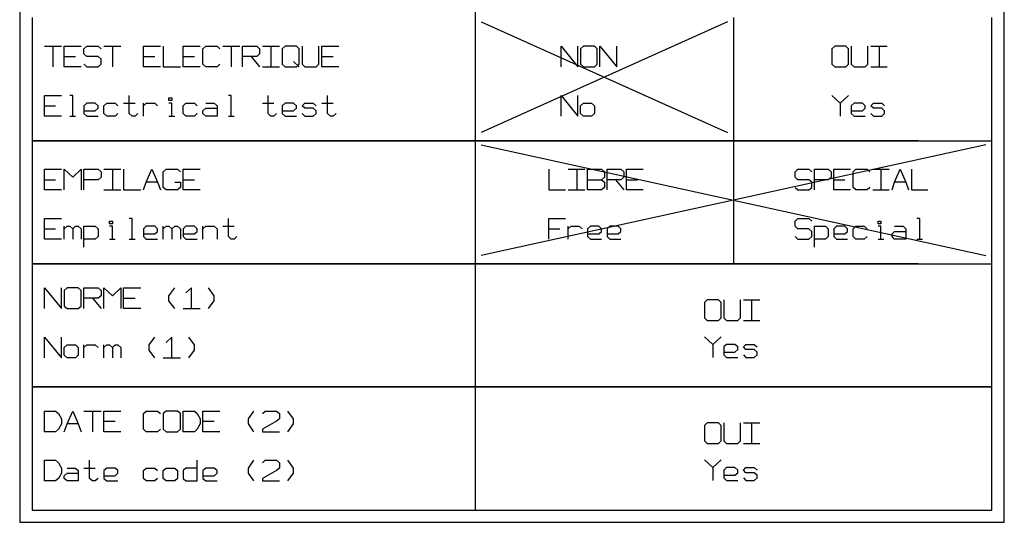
# Model space of a CAD drawing. Extents: x 0 to 1189, y 35 to 806.
# Tile 7 of 22: x 286 to 425, y 363 to 435. Entities that reach past the tile are written whole.
import ezdxf

# ---------------------------------------------------------------- set-up
doc = ezdxf.new("R2010")
doc.units = 0
doc.layers.add('1', color=1, linetype='CONTINUOUS')

msp = doc.modelspace()

# ---------------------------------------------------------------- linework, layer by layer
at = {"layer": '1'}
for p, q in [((285.7, 674.23), (285.7, 363.35)), ((425.43, 363.35), (425.43, 674.23)), ((350.33, 653.25), (350.33, 365.08)), ((287.45, 434.95), (287.45, 417.48)), ((387, 434.95), (387, 417.48)), ((423.68, 417.48), (423.68, 434.95)), ((351.2, 434.35), (386.15, 418.65)), ((386.15, 434.35), (351.2, 418.65)), ((289.2, 430.9), (291.62, 430.9)), ((290.4, 430.9), (290.4, 427.95)), ((292.02, 427.95), (292.02, 430.9)), ((292.02, 430.9), (294.42, 430.9)), ((294.82, 430.53), (295.22, 430.9)), ((294.82, 429.8), (294.82, 430.53)), ((295.22, 430.9), (296.85, 430.9)), ((296.85, 430.9), (297.25, 430.53)), ((297.65, 430.9), (300.05, 430.9)), ((298.85, 430.9), (298.85, 427.95)), ((303.27, 427.95), (303.27, 430.9)), ((303.27, 430.9), (305.67, 430.9)), ((306.07, 430.9), (306.07, 427.95)), ((308.9, 427.95), (308.9, 430.9)), ((308.9, 430.9), (311.3, 430.9)), ((311.7, 430.53), (312.1, 430.9)), ((311.7, 428.33), (311.7, 430.53)), ((312.1, 430.9), (313.72, 430.9)), ((313.72, 430.9), (314.12, 430.53)), ((314.52, 430.9), (316.92, 430.9)), ((315.72, 430.9), (315.72, 427.95)), ((317.32, 427.95), (317.32, 430.9)), ((317.32, 430.9), (319.35, 430.9)), ((319.35, 430.9), (319.75, 430.53)), ((319.75, 430.53), (319.75, 429.8)), ((320.15, 430.9), (322.55, 430.9)), ((321.35, 430.9), (321.35, 427.95)), ((323.37, 430.9), (322.95, 430.53)), ((322.95, 430.53), (322.95, 428.33)), ((324.97, 430.9), (323.37, 430.9)), ((325.37, 430.53), (324.97, 430.9)), ((325.37, 428.33), (325.37, 430.53)), ((325.77, 430.9), (325.77, 428.33)), ((328.17, 428.33), (328.17, 430.9)), ((328.57, 427.95), (328.57, 430.9)), ((328.57, 430.9), (331, 430.9)), ((362.55, 427.95), (362.55, 430.9)), ((362.55, 430.9), (364.92, 427.95)), ((364.92, 427.95), (364.92, 430.9)), ((365.7, 430.9), (365.3, 430.53)), ((365.3, 430.53), (365.3, 428.33)), ((367.27, 430.9), (365.7, 430.9)), ((367.67, 430.53), (367.27, 430.9)), ((367.67, 428.33), (367.67, 430.53)), ((368.05, 427.95), (368.05, 430.9)), ((368.05, 430.9), (370.42, 427.95)), ((370.42, 427.95), (370.42, 430.9)), ((401.37, 430.9), (400.97, 430.53)), ((400.97, 430.53), (400.97, 428.33)), ((402.95, 430.9), (401.37, 430.9)), ((403.32, 430.53), (402.95, 430.9)), ((403.32, 428.33), (403.32, 430.53)), ((403.72, 430.9), (403.72, 428.33)), ((406.07, 428.33), (406.07, 430.9)), ((406.47, 430.9), (408.82, 430.9)), ((407.65, 430.9), (407.65, 427.95)), ((292.02, 429.43), (293.62, 429.43)), ((295.22, 429.43), (294.82, 429.8)), ((296.85, 429.43), (295.22, 429.43)), ((297.25, 429.05), (296.85, 429.43)), ((297.25, 428.33), (297.25, 429.05)), ((303.27, 429.43), (304.87, 429.43)), ((308.9, 429.43), (310.5, 429.43)), ((319.35, 429.43), (317.32, 429.43)), ((318.55, 429.43), (319.75, 427.95)), ((319.75, 429.8), (319.35, 429.43)), ((328.57, 429.43), (330.2, 429.43)), ((294.42, 427.95), (292.02, 427.95)), ((294.82, 428.33), (295.22, 427.95)), ((295.22, 427.95), (296.85, 427.95)), ((296.85, 427.95), (297.25, 428.33)), ((305.67, 427.95), (303.27, 427.95)), ((306.07, 427.95), (308.5, 427.95)), ((311.3, 427.95), (308.9, 427.95)), ((312.1, 427.95), (311.7, 428.33)), ((313.72, 427.95), (312.1, 427.95)), ((314.12, 428.33), (313.72, 427.95)), ((320.15, 427.95), (322.55, 427.95)), ((322.95, 428.33), (323.37, 427.95)), ((323.37, 427.95), (324.97, 427.95)), ((325.37, 427.95), (324.57, 428.7)), ((324.97, 427.95), (325.37, 428.33)), ((325.77, 428.33), (326.17, 427.95)), ((326.17, 427.95), (327.77, 427.95)), ((327.77, 427.95), (328.17, 428.33)), ((331, 427.95), (328.57, 427.95)), ((365.3, 428.33), (365.7, 427.95)), ((365.7, 427.95), (367.27, 427.95)), ((367.27, 427.95), (367.67, 428.33)), ((400.97, 428.33), (401.37, 427.95)), ((401.37, 427.95), (402.95, 427.95)), ((402.95, 427.95), (403.32, 428.33)), ((403.72, 428.33), (404.12, 427.95)), ((404.12, 427.95), (405.7, 427.95)), ((405.7, 427.95), (406.07, 428.33)), ((406.47, 427.95), (408.82, 427.95)), ((289.2, 420.98), (289.2, 423.9)), ((289.2, 423.9), (291.62, 423.9)), ((293.22, 423.9), (292.82, 423.9)), ((293.22, 420.98), (293.22, 423.9)), ((301.25, 421.35), (301.25, 423.9)), ((306.87, 423.18), (306.87, 423.55)), ((306.87, 423.55), (307.27, 423.55)), ((307.27, 423.55), (307.27, 423.18)), ((315.72, 423.9), (315.32, 423.9)), ((315.72, 420.98), (315.72, 423.9)), ((320.95, 421.35), (320.95, 423.9)), ((329.4, 421.35), (329.4, 423.9)), ((362.55, 420.98), (362.55, 423.9)), ((362.55, 423.9), (364.92, 420.98)), ((364.92, 420.98), (364.92, 423.9)), ((400.97, 423.9), (402.15, 422.8)), ((402.15, 422.8), (403.32, 423.9)), ((289.2, 422.45), (290.8, 422.45)), ((295.22, 422.8), (294.82, 422.45)), ((294.82, 422.45), (294.82, 421.35)), ((296.42, 422.8), (295.22, 422.8)), ((296.85, 422.45), (296.42, 422.8)), ((296.42, 421.7), (296.85, 422.08)), ((296.85, 422.08), (296.85, 422.45)), ((297.65, 422.45), (298.05, 422.8)), ((297.65, 421.35), (297.65, 422.45)), ((298.05, 422.8), (299.25, 422.8)), ((299.25, 422.8), (299.65, 422.45)), ((300.45, 422.8), (302.07, 422.8)), ((303.27, 420.98), (303.27, 422.8)), ((303.27, 422.45), (303.67, 422.8)), ((303.67, 422.8), (304.87, 422.8)), ((304.87, 422.8), (305.27, 422.45)), ((307.27, 423.18), (306.87, 423.18)), ((307.27, 422.8), (306.87, 422.8)), ((307.27, 420.98), (307.27, 422.8)), ((308.9, 422.45), (309.3, 422.8)), ((308.9, 421.35), (308.9, 422.45)), ((309.3, 422.8), (310.5, 422.8)), ((310.5, 422.8), (310.9, 422.45)), ((311.7, 421.7), (312.1, 422.08)), ((312.1, 422.8), (313.32, 422.8)), ((312.1, 422.08), (313.72, 422.08)), ((313.32, 422.8), (313.72, 422.45)), ((313.72, 422.45), (313.72, 420.98)), ((320.15, 422.8), (321.75, 422.8)), ((323.37, 422.8), (322.95, 422.45)), ((322.95, 422.45), (322.95, 421.35)), ((324.57, 422.8), (323.37, 422.8)), ((324.97, 422.45), (324.57, 422.8)), ((324.57, 421.7), (324.97, 422.08)), ((324.97, 422.08), (324.97, 422.45)), ((325.77, 422.45), (326.17, 422.8)), ((326.17, 422.08), (325.77, 422.45)), ((326.17, 422.8), (327.37, 422.8)), ((327.37, 422.08), (326.17, 422.08)), ((327.37, 422.8), (327.77, 422.45)), ((327.77, 421.7), (327.37, 422.08)), ((328.57, 422.8), (330.2, 422.8)), ((365.3, 422.45), (365.7, 422.8)), ((365.3, 421.35), (365.3, 422.45)), ((365.7, 422.8), (366.87, 422.8)), ((366.87, 422.8), (367.27, 422.45)), ((367.27, 422.45), (367.27, 421.35)), ((402.15, 422.8), (402.15, 420.98)), ((404.12, 422.8), (403.72, 422.45)), ((403.72, 422.45), (403.72, 421.35)), ((405.3, 422.8), (404.12, 422.8)), ((405.7, 422.45), (405.3, 422.8)), ((405.3, 421.7), (405.7, 422.08)), ((405.7, 422.08), (405.7, 422.45)), ((406.47, 422.45), (406.87, 422.8)), ((406.87, 422.08), (406.47, 422.45)), ((406.87, 422.8), (408.05, 422.8)), ((408.05, 422.08), (406.87, 422.08)), ((408.05, 422.8), (408.45, 422.45)), ((408.45, 421.7), (408.05, 422.08)), ((291.62, 420.98), (289.2, 420.98)), ((292.82, 420.98), (293.62, 420.98)), ((294.82, 421.7), (296.42, 421.7)), ((294.82, 421.35), (295.22, 420.98)), ((295.22, 420.98), (296.85, 420.98)), ((298.05, 420.98), (297.65, 421.35)), ((299.25, 420.98), (298.05, 420.98)), ((299.65, 421.35), (299.25, 420.98)), ((301.65, 420.98), (301.25, 421.35)), ((302.07, 420.98), (301.65, 420.98)), ((302.47, 421.35), (302.07, 420.98)), ((306.87, 420.98), (307.7, 420.98)), ((309.3, 420.98), (308.9, 421.35)), ((310.5, 420.98), (309.3, 420.98)), ((310.9, 421.35), (310.5, 420.98)), ((311.7, 421.35), (311.7, 421.7)), ((312.1, 420.98), (311.7, 421.35)), ((313.72, 420.98), (312.1, 420.98)), ((315.32, 420.98), (316.12, 420.98)), ((321.35, 420.98), (320.95, 421.35)), ((321.75, 420.98), (321.35, 420.98)), ((322.15, 421.35), (321.75, 420.98)), ((322.95, 421.7), (324.57, 421.7)), ((322.95, 421.35), (323.37, 420.98)), ((323.37, 420.98), (324.97, 420.98)), ((325.77, 421.35), (326.17, 420.98)), ((326.17, 420.98), (327.37, 420.98)), ((327.37, 420.98), (327.77, 421.35)), ((327.77, 421.35), (327.77, 421.7)), ((329.8, 420.98), (329.4, 421.35)), ((330.2, 420.98), (329.8, 420.98)), ((330.6, 421.35), (330.2, 420.98)), ((365.7, 420.98), (365.3, 421.35)), ((366.87, 420.98), (365.7, 420.98)), ((367.27, 421.35), (366.87, 420.98)), ((403.72, 421.7), (405.3, 421.7)), ((403.72, 421.35), (404.12, 420.98)), ((404.12, 420.98), (405.7, 420.98)), ((406.47, 421.35), (406.87, 420.98)), ((406.87, 420.98), (408.05, 420.98)), ((408.05, 420.98), (408.45, 421.35)), ((408.45, 421.35), (408.45, 421.7)), ((413.2, 417.48), (287.45, 417.48)), ((287.45, 417.48), (287.45, 400.03)), ((287.45, 417.48), (423.68, 417.48)), ((351.2, 416.9), (422.82, 401.18)), ((422.82, 416.9), (351.2, 401.18)), ((387, 417.48), (387, 400.03)), ((423.68, 400.03), (423.68, 417.48)), ((289.2, 410.5), (289.2, 413.43)), ((289.2, 413.43), (291.62, 413.43)), ((292.02, 410.5), (292.02, 413.43)), ((292.02, 413.43), (293.22, 412.33)), ((293.22, 412.33), (294.42, 413.43)), ((294.42, 413.43), (294.42, 410.5)), ((294.82, 410.5), (294.82, 413.43)), ((294.82, 413.43), (296.85, 413.43)), ((296.85, 413.43), (297.25, 413.05)), ((297.25, 412.33), (296.85, 411.95)), ((297.25, 413.05), (297.25, 412.33)), ((297.65, 413.43), (300.05, 413.43)), ((298.85, 413.43), (298.85, 410.5)), ((300.45, 413.43), (300.45, 410.5)), ((303.67, 411.6), (304.47, 413.43)), ((304.47, 413.43), (305.27, 411.6)), ((306.07, 413.05), (306.47, 413.43)), ((306.07, 410.85), (306.07, 413.05)), ((306.47, 413.43), (308.1, 413.43)), ((308.1, 413.43), (308.5, 413.05)), ((308.9, 410.5), (308.9, 413.43)), ((308.9, 413.43), (311.3, 413.43)), ((360.8, 413.43), (360.8, 410.5)), ((363.55, 413.43), (365.92, 413.43)), ((364.75, 413.43), (364.75, 410.5)), ((366.3, 410.5), (366.3, 413.43)), ((366.3, 413.43), (368.27, 413.43)), ((368.27, 413.43), (368.67, 413.05)), ((368.67, 412.33), (368.27, 411.95)), ((368.67, 413.05), (368.67, 412.33)), ((369.05, 410.5), (369.05, 413.43)), ((369.05, 413.43), (371.02, 413.43)), ((371.02, 413.43), (371.42, 413.05)), ((371.42, 412.33), (371.02, 411.95)), ((371.42, 413.05), (371.42, 412.33)), ((371.8, 410.5), (371.8, 413.43)), ((371.8, 413.43), (374.17, 413.43)), ((395.75, 413.05), (396.12, 413.43)), ((395.75, 412.33), (395.75, 413.05)), ((396.12, 411.95), (395.75, 412.33)), ((396.12, 413.43), (397.7, 413.43)), ((397.7, 413.43), (398.1, 413.05)), ((398.5, 410.5), (398.5, 413.43)), ((398.5, 413.43), (400.45, 413.43)), ((400.45, 413.43), (400.85, 413.05)), ((400.85, 412.33), (400.45, 411.95)), ((400.85, 413.05), (400.85, 412.33)), ((401.25, 410.5), (401.25, 413.43)), ((401.25, 413.43), (403.6, 413.43)), ((404, 413.05), (404.37, 413.43)), ((404, 410.85), (404, 413.05)), ((404.37, 413.43), (405.95, 413.43)), ((405.95, 413.43), (406.35, 413.05)), ((406.75, 413.43), (409.1, 413.43)), ((407.92, 413.43), (407.92, 410.5)), ((409.87, 411.6), (410.67, 413.43)), ((410.67, 413.43), (411.45, 411.6)), ((412.25, 413.43), (412.25, 410.5)), ((289.2, 411.95), (290.8, 411.95)), ((296.85, 411.95), (294.82, 411.95)), ((303.27, 410.5), (303.67, 411.6)), ((305.27, 411.6), (303.67, 411.6)), ((305.27, 411.6), (305.67, 410.5)), ((306.47, 410.5), (306.07, 410.85)), ((307.7, 411.6), (308.5, 411.6)), ((308.5, 410.85), (308.1, 410.5)), ((308.5, 411.6), (308.5, 410.85)), ((308.9, 411.95), (310.5, 411.95)), ((366.3, 411.95), (368.27, 411.95)), ((368.27, 411.95), (368.67, 411.6)), ((368.67, 410.85), (368.27, 410.5)), ((368.67, 411.6), (368.67, 410.85)), ((371.02, 411.95), (369.05, 411.95)), ((370.25, 411.95), (371.42, 410.5)), ((371.8, 411.95), (373.37, 411.95)), ((395.75, 410.85), (396.12, 410.5)), ((397.7, 411.95), (396.12, 411.95)), ((398.1, 411.6), (397.7, 411.95)), ((397.7, 410.5), (398.1, 410.85)), ((398.1, 410.85), (398.1, 411.6)), ((400.45, 411.95), (398.5, 411.95)), ((401.25, 411.95), (402.8, 411.95)), ((404.37, 410.5), (404, 410.85)), ((406.35, 410.85), (405.95, 410.5)), ((409.5, 410.5), (409.87, 411.6)), ((411.45, 411.6), (409.87, 411.6)), ((411.45, 411.6), (411.85, 410.5)), ((291.62, 410.5), (289.2, 410.5)), ((297.65, 410.5), (300.05, 410.5)), ((300.45, 410.5), (302.87, 410.5)), ((308.1, 410.5), (306.47, 410.5)), ((311.3, 410.5), (308.9, 410.5)), ((360.8, 410.5), (363.17, 410.5)), ((363.55, 410.5), (365.92, 410.5)), ((368.27, 410.5), (366.3, 410.5)), ((374.17, 410.5), (371.8, 410.5)), ((396.12, 410.5), (397.7, 410.5)), ((403.6, 410.5), (401.25, 410.5)), ((405.95, 410.5), (404.37, 410.5)), ((406.75, 410.5), (409.1, 410.5)), ((412.25, 410.5), (414.6, 410.5)), ((289.2, 403.5), (289.2, 406.45)), ((289.2, 406.45), (291.62, 406.45)), ((292.02, 403.5), (292.02, 405.35)), ((292.02, 404.98), (292.42, 405.35)), ((292.42, 405.35), (292.82, 405.35)), ((292.82, 405.35), (293.22, 404.98)), ((293.22, 404.98), (293.62, 405.35)), ((293.62, 405.35), (294.02, 405.35)), ((294.02, 405.35), (294.42, 404.98)), ((294.82, 402.4), (294.82, 405.35)), ((294.82, 405.35), (296.42, 405.35)), ((296.42, 405.35), (296.85, 404.98)), ((298.45, 405.7), (298.45, 406.08)), ((298.45, 406.08), (298.85, 406.08)), ((298.85, 405.7), (298.45, 405.7)), ((298.85, 405.35), (298.45, 405.35)), ((298.85, 406.08), (298.85, 405.7)), ((298.85, 403.5), (298.85, 405.35)), ((301.65, 406.45), (301.25, 406.45)), ((301.65, 403.5), (301.65, 406.45)), ((303.67, 405.35), (303.27, 404.98)), ((304.87, 405.35), (303.67, 405.35)), ((305.27, 404.98), (304.87, 405.35)), ((306.07, 403.5), (306.07, 405.35)), ((306.07, 404.98), (306.47, 405.35)), ((306.47, 405.35), (306.87, 405.35)), ((306.87, 405.35), (307.27, 404.98)), ((307.27, 404.98), (307.7, 405.35)), ((307.7, 405.35), (308.1, 405.35)), ((308.1, 405.35), (308.5, 404.98)), ((309.3, 405.35), (308.9, 404.98)), ((310.5, 405.35), (309.3, 405.35)), ((310.9, 404.98), (310.5, 405.35)), ((311.7, 403.5), (311.7, 405.35)), ((311.7, 404.98), (312.1, 405.35)), ((312.1, 405.35), (313.32, 405.35)), ((313.32, 405.35), (313.72, 404.98)), ((314.52, 405.35), (316.12, 405.35)), ((315.32, 403.88), (315.32, 406.45)), ((360.8, 403.5), (360.8, 406.45)), ((360.8, 406.45), (363.17, 406.45)), ((363.55, 403.5), (363.55, 405.35)), ((363.55, 404.98), (363.95, 405.35)), ((363.95, 405.35), (365.12, 405.35)), ((365.12, 405.35), (365.52, 404.98)), ((366.7, 405.35), (366.3, 404.98)), ((367.87, 405.35), (366.7, 405.35)), ((368.27, 404.98), (367.87, 405.35)), ((369.45, 405.35), (369.05, 404.98)), ((370.62, 405.35), (369.45, 405.35)), ((371.02, 404.98), (370.62, 405.35)), ((395.75, 406.08), (396.12, 406.45)), ((395.75, 405.35), (395.75, 406.08)), ((396.12, 404.98), (395.75, 405.35)), ((396.12, 406.45), (397.7, 406.45)), ((397.7, 406.45), (398.1, 406.08)), ((398.5, 402.4), (398.5, 405.35)), ((398.5, 405.35), (400.05, 405.35)), ((400.05, 405.35), (400.45, 404.98)), ((401.62, 405.35), (401.25, 404.98)), ((402.8, 405.35), (401.62, 405.35)), ((403.2, 404.98), (402.8, 405.35)), ((404, 404.98), (404.37, 405.35)), ((404.37, 405.35), (405.55, 405.35)), ((405.55, 405.35), (405.95, 404.98)), ((407.52, 405.7), (407.52, 406.08)), ((407.52, 406.08), (407.92, 406.08)), ((407.92, 405.7), (407.52, 405.7)), ((407.92, 405.35), (407.52, 405.35)), ((407.92, 406.08), (407.92, 405.7)), ((407.92, 403.5), (407.92, 405.35)), ((409.87, 405.35), (411.07, 405.35)), ((411.07, 405.35), (411.45, 404.98)), ((413.42, 406.45), (413.02, 406.45)), ((413.42, 403.5), (413.42, 406.45)), ((289.2, 404.98), (290.8, 404.98)), ((293.22, 404.98), (293.22, 403.5)), ((294.42, 404.98), (294.42, 403.5)), ((296.85, 403.88), (296.42, 403.5)), ((296.85, 404.98), (296.85, 403.88)), ((303.27, 404.98), (303.27, 403.88)), ((303.27, 404.25), (304.87, 404.25)), ((303.27, 403.88), (303.67, 403.5)), ((304.87, 404.25), (305.27, 404.6)), ((305.27, 404.6), (305.27, 404.98)), ((307.27, 404.98), (307.27, 403.5)), ((308.5, 404.98), (308.5, 403.5)), ((308.9, 404.98), (308.9, 403.88)), ((308.9, 404.25), (310.5, 404.25)), ((308.9, 403.88), (309.3, 403.5)), ((310.5, 404.25), (310.9, 404.6)), ((310.9, 404.6), (310.9, 404.98)), ((313.72, 404.98), (313.72, 403.5)), ((315.72, 403.5), (315.32, 403.88)), ((316.52, 403.88), (316.12, 403.5)), ((360.8, 404.98), (362.37, 404.98)), ((366.3, 404.98), (366.3, 403.88)), ((366.3, 404.25), (367.87, 404.25)), ((366.3, 403.88), (366.7, 403.5)), ((367.87, 404.25), (368.27, 404.6)), ((368.27, 404.6), (368.27, 404.98)), ((369.05, 404.98), (369.05, 403.88)), ((369.05, 404.25), (370.62, 404.25)), ((369.05, 403.88), (369.45, 403.5)), ((370.62, 404.25), (371.02, 404.6)), ((371.02, 404.6), (371.02, 404.98)), ((395.75, 403.88), (396.12, 403.5)), ((397.7, 404.98), (396.12, 404.98)), ((398.1, 404.6), (397.7, 404.98)), ((397.7, 403.5), (398.1, 403.88)), ((398.1, 403.88), (398.1, 404.6)), ((400.45, 403.88), (400.05, 403.5)), ((400.45, 404.98), (400.45, 403.88)), ((401.25, 404.98), (401.25, 403.88)), ((401.25, 404.25), (402.8, 404.25)), ((401.25, 403.88), (401.62, 403.5)), ((402.8, 404.25), (403.2, 404.6)), ((403.2, 404.6), (403.2, 404.98)), ((404, 403.88), (404, 404.98)), ((404.37, 403.5), (404, 403.88)), ((405.95, 403.88), (405.55, 403.5)), ((409.5, 404.25), (409.87, 404.6)), ((409.5, 403.88), (409.5, 404.25)), ((409.87, 403.5), (409.5, 403.88)), ((409.87, 404.6), (411.45, 404.6)), ((411.45, 404.98), (411.45, 403.5)), ((291.62, 403.5), (289.2, 403.5)), ((296.42, 403.5), (294.82, 403.5)), ((298.45, 403.5), (299.25, 403.5)), ((301.25, 403.5), (302.07, 403.5)), ((303.67, 403.5), (305.27, 403.5)), ((309.3, 403.5), (310.9, 403.5)), ((316.12, 403.5), (315.72, 403.5)), ((366.7, 403.5), (368.27, 403.5)), ((369.45, 403.5), (371.02, 403.5)), ((396.12, 403.5), (397.7, 403.5)), ((400.05, 403.5), (398.5, 403.5)), ((401.62, 403.5), (403.2, 403.5)), ((405.55, 403.5), (404.37, 403.5)), ((407.52, 403.5), (408.32, 403.5)), ((411.45, 403.5), (409.87, 403.5)), ((413.02, 403.5), (413.82, 403.5)), ((413.2, 400.03), (287.45, 400.03)), ((287.45, 400.03), (287.45, 382.55)), ((287.45, 400.03), (423.68, 400.03)), ((423.68, 382.55), (423.68, 400.03)), ((289.2, 393.68), (289.2, 396.6)), ((289.2, 396.6), (291.62, 393.68)), ((291.62, 393.68), (291.62, 396.6)), ((292.42, 396.6), (292.02, 396.23)), ((292.02, 396.23), (292.02, 394.03)), ((294.02, 396.6), (292.42, 396.6)), ((294.42, 396.23), (294.02, 396.6)), ((294.42, 394.03), (294.42, 396.23)), ((294.82, 393.68), (294.82, 396.6)), ((294.82, 396.6), (296.85, 396.6)), ((296.85, 396.6), (297.25, 396.23)), ((297.25, 395.5), (296.85, 395.13)), ((297.25, 396.23), (297.25, 395.5)), ((297.65, 393.68), (297.65, 396.6)), ((297.65, 396.6), (298.85, 395.5)), ((298.85, 395.5), (300.05, 396.6)), ((300.05, 396.6), (300.05, 393.68)), ((300.45, 393.68), (300.45, 396.6)), ((300.45, 396.6), (302.87, 396.6)), ((306.87, 395.5), (307.7, 396.6)), ((306.87, 394.78), (306.87, 395.5)), ((310.1, 396.6), (309.3, 395.88)), ((310.1, 393.68), (310.1, 396.6)), ((313.32, 395.5), (312.5, 396.6)), ((313.32, 394.78), (313.32, 395.5)), ((296.85, 395.13), (294.82, 395.13)), ((296.02, 395.13), (297.25, 393.68)), ((300.45, 395.13), (302.07, 395.13)), ((307.7, 393.68), (306.87, 394.78)), ((312.5, 393.68), (313.32, 394.78)), ((383.27, 394.93), (382.9, 394.55)), ((382.9, 394.55), (382.9, 392.35)), ((384.85, 394.93), (383.27, 394.93)), ((385.25, 394.55), (384.85, 394.93)), ((385.25, 392.35), (385.25, 394.55)), ((385.65, 394.93), (385.65, 392.35)), ((388, 392.35), (388, 394.93)), ((388.4, 394.93), (390.75, 394.93)), ((389.57, 394.93), (389.57, 392)), ((292.02, 394.03), (292.42, 393.68)), ((292.42, 393.68), (294.02, 393.68)), ((294.02, 393.68), (294.42, 394.03)), ((302.87, 393.68), (300.45, 393.68)), ((308.9, 393.68), (311.3, 393.68)), ((382.9, 392.35), (383.27, 392)), ((383.27, 392), (384.85, 392)), ((384.85, 392), (385.25, 392.35)), ((385.65, 392.35), (386.02, 392)), ((386.02, 392), (387.6, 392)), ((387.6, 392), (388, 392.35)), ((388.4, 392), (390.75, 392)), ((289.2, 386.68), (289.2, 389.63)), ((289.2, 389.63), (291.62, 386.68)), ((291.62, 386.68), (291.62, 389.63)), ((292.02, 388.15), (292.42, 388.53)), ((292.42, 388.53), (293.62, 388.53)), ((293.62, 388.53), (294.02, 388.15)), ((294.82, 386.68), (294.82, 388.53)), ((294.82, 388.15), (295.22, 388.53)), ((295.22, 388.53), (296.42, 388.53)), ((296.42, 388.53), (296.85, 388.15)), ((297.65, 386.68), (297.65, 388.53)), ((297.65, 388.15), (298.05, 388.53)), ((298.05, 388.53), (298.45, 388.53)), ((298.45, 388.53), (298.85, 388.15)), ((298.85, 388.15), (299.25, 388.53)), ((299.25, 388.53), (299.65, 388.53)), ((299.65, 388.53), (300.05, 388.15)), ((304.07, 388.53), (304.87, 389.63)), ((304.07, 387.78), (304.07, 388.53)), ((307.27, 389.63), (306.47, 388.88)), ((307.27, 386.68), (307.27, 389.63)), ((310.5, 388.53), (309.7, 389.63)), ((310.5, 387.78), (310.5, 388.53)), ((382.9, 389.68), (384.07, 388.58)), ((384.07, 388.58), (385.25, 389.68)), ((384.07, 388.58), (384.07, 386.75)), ((386.02, 388.58), (385.65, 388.23)), ((387.2, 388.58), (386.02, 388.58)), ((387.6, 388.23), (387.2, 388.58)), ((388.4, 388.23), (388.77, 388.58)), ((388.77, 388.58), (389.95, 388.58)), ((389.95, 388.58), (390.35, 388.23)), ((292.02, 387.05), (292.02, 388.15)), ((294.02, 388.15), (294.02, 387.05)), ((298.85, 388.15), (298.85, 386.68)), ((300.05, 388.15), (300.05, 386.68)), ((304.87, 386.68), (304.07, 387.78)), ((309.7, 386.68), (310.5, 387.78)), ((385.65, 388.23), (385.65, 387.13)), ((385.65, 387.48), (387.2, 387.48)), ((385.65, 387.13), (386.02, 386.75)), ((387.2, 387.48), (387.6, 387.85)), ((387.6, 387.85), (387.6, 388.23)), ((388.77, 387.85), (388.4, 388.23)), ((388.4, 387.13), (388.77, 386.75)), ((389.95, 387.85), (388.77, 387.85)), ((390.35, 387.48), (389.95, 387.85)), ((389.95, 386.75), (390.35, 387.13)), ((390.35, 387.13), (390.35, 387.48)), ((292.42, 386.68), (292.02, 387.05)), ((293.62, 386.68), (292.42, 386.68)), ((294.02, 387.05), (293.62, 386.68)), ((306.07, 386.68), (308.5, 386.68)), ((386.02, 386.75), (387.6, 386.75)), ((388.77, 386.75), (389.95, 386.75)), ((423.68, 382.55), (287.45, 382.55)), ((287.45, 382.55), (287.45, 365.08)), ((287.45, 382.55), (423.68, 382.55)), ((423.68, 365.08), (423.68, 382.55)), ((289.2, 376.2), (289.2, 379.13)), ((289.2, 379.13), (290.8, 379.13)), ((290.8, 379.13), (291.2, 378.78)), ((291.2, 378.78), (291.62, 378.03)), ((292.42, 377.3), (293.22, 379.13)), ((293.22, 379.13), (294.02, 377.3)), ((294.82, 379.13), (297.25, 379.13)), ((296.02, 379.13), (296.02, 376.2)), ((297.65, 376.2), (297.65, 379.13)), ((297.65, 379.13), (300.05, 379.13)), ((303.27, 378.78), (303.67, 379.13)), ((303.27, 376.58), (303.27, 378.78)), ((303.67, 379.13), (305.27, 379.13)), ((305.27, 379.13), (305.67, 378.78)), ((306.47, 379.13), (306.07, 378.78)), ((306.07, 378.78), (306.07, 376.58)), ((308.1, 379.13), (306.47, 379.13)), ((308.5, 378.78), (308.1, 379.13)), ((308.5, 376.58), (308.5, 378.78)), ((308.9, 376.2), (308.9, 379.13)), ((308.9, 379.13), (310.5, 379.13)), ((310.5, 379.13), (310.9, 378.78)), ((310.9, 378.78), (311.3, 378.03)), ((311.7, 376.2), (311.7, 379.13)), ((311.7, 379.13), (314.12, 379.13)), ((318.15, 378.03), (318.95, 379.13)), ((320.15, 378.78), (320.55, 379.13)), ((320.55, 379.13), (322.15, 379.13)), ((322.15, 379.13), (322.55, 378.78)), ((322.55, 378.78), (322.55, 378.03)), ((324.57, 378.03), (323.77, 379.13)), ((291.62, 377.3), (291.2, 376.58)), ((291.62, 378.03), (291.62, 377.3)), ((292.02, 376.2), (292.42, 377.3)), ((294.02, 377.3), (292.42, 377.3)), ((294.02, 377.3), (294.42, 376.2)), ((297.65, 377.68), (299.25, 377.68)), ((311.3, 377.3), (310.9, 376.58)), ((311.3, 378.03), (311.3, 377.3)), ((311.7, 377.68), (313.32, 377.68)), ((318.15, 377.3), (318.15, 378.03)), ((318.95, 376.2), (318.15, 377.3)), ((322.15, 377.68), (320.15, 376.58)), ((322.55, 378.03), (322.15, 377.68)), ((323.77, 376.2), (324.57, 377.3)), ((324.57, 377.3), (324.57, 378.03)), ((383.27, 377.45), (382.9, 377.1)), ((384.85, 377.45), (383.27, 377.45)), ((385.25, 377.1), (384.85, 377.45)), ((385.65, 377.45), (385.65, 374.9)), ((388, 374.9), (388, 377.45)), ((388.4, 377.45), (390.75, 377.45)), ((389.57, 377.45), (389.57, 374.53)), ((290.8, 376.2), (289.2, 376.2)), ((291.2, 376.58), (290.8, 376.2)), ((300.05, 376.2), (297.65, 376.2)), ((303.67, 376.2), (303.27, 376.58)), ((305.27, 376.2), (303.67, 376.2)), ((305.67, 376.58), (305.27, 376.2)), ((306.07, 376.58), (306.47, 376.2)), ((306.47, 376.2), (308.1, 376.2)), ((308.1, 376.2), (308.5, 376.58)), ((310.5, 376.2), (308.9, 376.2)), ((310.9, 376.58), (310.5, 376.2)), ((314.12, 376.2), (311.7, 376.2)), ((320.15, 376.58), (320.15, 376.2)), ((320.15, 376.2), (322.55, 376.2)), ((382.9, 377.1), (382.9, 374.9)), ((385.25, 374.9), (385.25, 377.1)), ((382.9, 374.9), (383.27, 374.53)), ((383.27, 374.53), (384.85, 374.53)), ((384.85, 374.53), (385.25, 374.9)), ((385.65, 374.9), (386.02, 374.53)), ((386.02, 374.53), (387.6, 374.53)), ((387.6, 374.53), (388, 374.9)), ((388.4, 374.53), (390.75, 374.53)), ((289.2, 369.23), (289.2, 372.15)), ((289.2, 372.15), (290.8, 372.15)), ((290.8, 372.15), (291.2, 371.78)), ((291.2, 371.78), (291.62, 371.05)), ((295.62, 369.58), (295.62, 372.15)), ((310.9, 369.23), (310.9, 372.15)), ((318.15, 371.05), (318.95, 372.15)), ((320.15, 371.78), (320.55, 372.15)), ((320.55, 372.15), (322.15, 372.15)), ((322.15, 372.15), (322.55, 371.78)), ((322.55, 371.78), (322.55, 371.05)), ((324.57, 371.05), (323.77, 372.15)), ((382.9, 372.23), (384.07, 371.13)), ((384.07, 371.13), (385.25, 372.23)), ((291.62, 370.33), (291.2, 369.58)), ((291.62, 371.05), (291.62, 370.33)), ((292.02, 369.95), (292.42, 370.33)), ((292.42, 371.05), (293.62, 371.05)), ((292.42, 370.33), (294.02, 370.33)), ((293.62, 371.05), (294.02, 370.68)), ((294.02, 370.68), (294.02, 369.23)), ((294.82, 371.05), (296.42, 371.05)), ((298.05, 371.05), (297.65, 370.68)), ((297.65, 370.68), (297.65, 369.58)), ((299.25, 371.05), (298.05, 371.05)), ((299.65, 370.68), (299.25, 371.05)), ((299.25, 369.95), (299.65, 370.33)), ((299.65, 370.33), (299.65, 370.68)), ((303.27, 370.68), (303.67, 371.05)), ((303.27, 369.58), (303.27, 370.68)), ((303.67, 371.05), (304.87, 371.05)), ((304.87, 371.05), (305.27, 370.68)), ((306.07, 370.68), (306.47, 371.05)), ((306.07, 369.58), (306.07, 370.68)), ((306.47, 371.05), (307.7, 371.05)), ((307.7, 371.05), (308.1, 370.68)), ((308.1, 370.68), (308.1, 369.58)), ((309.3, 371.05), (308.9, 370.68)), ((308.9, 370.68), (308.9, 369.58)), ((310.9, 371.05), (309.3, 371.05)), ((312.1, 371.05), (311.7, 370.68)), ((311.7, 370.68), (311.7, 369.58)), ((313.32, 371.05), (312.1, 371.05)), ((313.72, 370.68), (313.32, 371.05)), ((313.32, 369.95), (313.72, 370.33)), ((313.72, 370.33), (313.72, 370.68)), ((318.15, 370.33), (318.15, 371.05)), ((318.95, 369.23), (318.15, 370.33)), ((322.15, 370.68), (320.15, 369.58)), ((322.55, 371.05), (322.15, 370.68)), ((323.77, 369.23), (324.57, 370.33)), ((324.57, 370.33), (324.57, 371.05)), ((384.07, 371.13), (384.07, 369.28)), ((386.02, 371.13), (385.65, 370.75)), ((385.65, 370.75), (385.65, 369.65)), ((387.2, 371.13), (386.02, 371.13)), ((387.6, 370.75), (387.2, 371.13)), ((387.2, 370.03), (387.6, 370.38)), ((387.6, 370.38), (387.6, 370.75)), ((388.4, 370.75), (388.77, 371.13)), ((388.77, 370.38), (388.4, 370.75)), ((388.77, 371.13), (389.95, 371.13)), ((389.95, 370.38), (388.77, 370.38)), ((389.95, 371.13), (390.35, 370.75)), ((390.35, 370.03), (389.95, 370.38)), ((290.8, 369.23), (289.2, 369.23)), ((291.2, 369.58), (290.8, 369.23)), ((292.02, 369.58), (292.02, 369.95)), ((292.42, 369.23), (292.02, 369.58)), ((294.02, 369.23), (292.42, 369.23)), ((296.02, 369.23), (295.62, 369.58)), ((296.42, 369.23), (296.02, 369.23)), ((296.85, 369.58), (296.42, 369.23)), ((297.65, 369.95), (299.25, 369.95)), ((297.65, 369.58), (298.05, 369.23)), ((298.05, 369.23), (299.65, 369.23)), ((303.67, 369.23), (303.27, 369.58)), ((304.87, 369.23), (303.67, 369.23)), ((305.27, 369.58), (304.87, 369.23)), ((306.47, 369.23), (306.07, 369.58)), ((307.7, 369.23), (306.47, 369.23)), ((308.1, 369.58), (307.7, 369.23)), ((308.9, 369.58), (309.3, 369.23)), ((309.3, 369.23), (310.9, 369.23)), ((311.7, 369.95), (313.32, 369.95)), ((311.7, 369.58), (312.1, 369.23)), ((312.1, 369.23), (313.72, 369.23)), ((320.15, 369.58), (320.15, 369.23)), ((320.15, 369.23), (322.55, 369.23)), ((385.65, 370.03), (387.2, 370.03)), ((385.65, 369.65), (386.02, 369.28)), ((386.02, 369.28), (387.6, 369.28)), ((388.4, 369.65), (388.77, 369.28)), ((388.77, 369.28), (389.95, 369.28)), ((389.95, 369.28), (390.35, 369.65)), ((390.35, 369.65), (390.35, 370.03)), ((287.45, 365.08), (423.68, 365.08)), ((285.7, 363.35), (425.43, 363.35))]:
    msp.add_line(p, q, dxfattribs=at)

doc.saveas('drawing.dxf')
